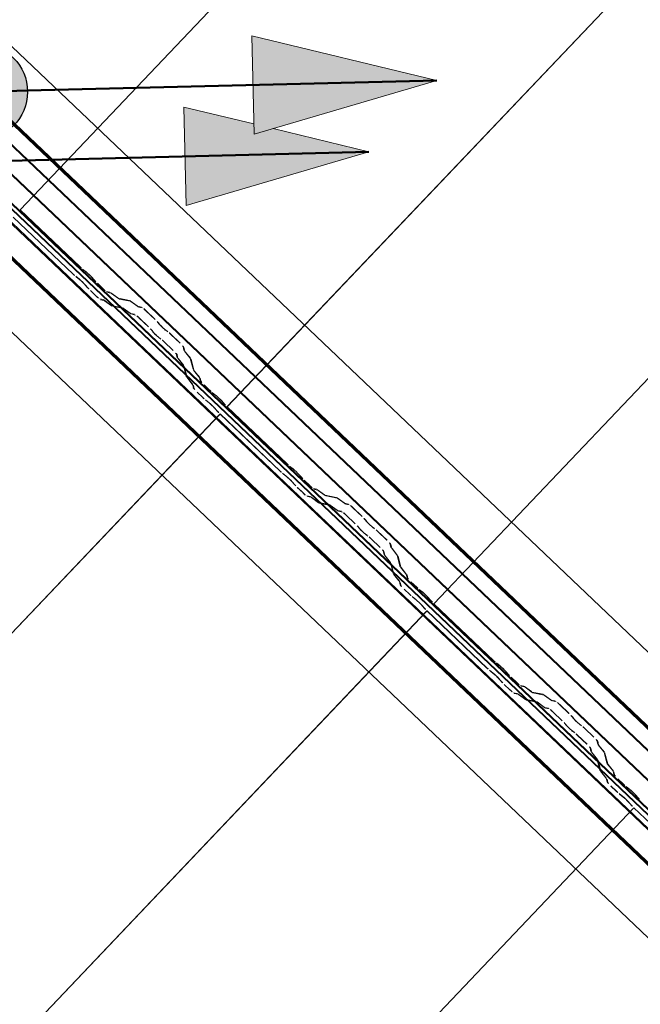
# Model space of a CAD drawing. Header units: metres. Extents: x 32343131.6 to 32343183.7, y 5699223.3 to 5699275.1.
# Tile 76 of 190: x 32343143.6 to 32343144.4, y 5699261.9 to 5699263.2. Entities that reach past the tile are written whole.
import ezdxf

# ---------------------------------------------------------------- set-up
doc = ezdxf.new("R2010")
doc.units = ezdxf.units.M
doc.layers.add('0-1', color=7, linetype='Continuous', lineweight=5)
doc.layers.add('A-DETL-GENF', color=7, linetype='Continuous', lineweight=18)
for name, color, linetype, lineweight, true_color in [('A-DETL-GENF-3', 5, 'Continuous', 18, 0x0000ff), ('A-DETL-GENF-4', 5, 'Continuous', 50, 0x0000ff), ('A-ROOF-1', 7, 'Continuous', 5, 0xcccccc), ('E-POWR-CNDT-1', 5, 'Continuous', 70, 0x0000ff), ('G-IMPT-1', 5, 'Continuous', 25, 0x0000ff), ('S-BEAM-1', 7, 'Continuous', 5, 0xcccccc)]:
    doc.layers.add(name, color=color, linetype=linetype, lineweight=lineweight, true_color=true_color)

# ---------------------------------------------------------------- blocks, each defined once
blk = doc.blocks.new('Ortgang Hochpunkt1 - Ortgang Hochpunkt-3544518-TGA_190_LP5_GR_DA-TGA-01_G_')
at = {"layer": 'A-ROOF-1'}
for p, q in [((89.4753, -25.0355), (54.6993, 8.0497)), ((89.4753, -25.0355), (54.6993, 8.0497)), ((63.2512, -0.2922), (57.5048, 5.1749)), ((63.2498, -0.292), (57.505, 5.1735)), ((63.2425, -0.2912), (57.5061, 5.1663)), ((63.2414, -0.2911), (57.5063, 5.1651)), ((63.2234, -0.2932), (57.5051, 5.147)), ((57.5053, 5.1486), (63.2249, -0.293))]:
    blk.add_line(p, q, dxfattribs=at)
blk = doc.blocks.new('Wasserleitblech1 - Wasserleitblech-3545928-TGA_190_LP5_GR_DA-TGA-01_G_')
at = {"layer": 'A-ROOF-1'}
for p, q in [((97.5593, -16.5384), (62.7833, 16.5468)), ((97.5593, -16.5384), (62.7833, 16.5468)), ((71.5402, 8.422), (65.7959, 13.887)), ((71.54, 8.4233), (65.7972, 13.8869)), ((71.5433, 8.4577), (65.8311, 13.8923)), ((65.8321, 13.8928), (71.5437, 8.4588))]:
    blk.add_line(p, q, dxfattribs=at)
blk = doc.blocks.new('ARC_190_LPX_FM_Stellplätze_rvt-1-TGA_190_LP5_GR_DA-TGA-01_G_')
at = {"layer": 'S-BEAM-1'}
for p, q in [((32343143.6246, 5699262.9789), (32343151.8869, 5699271.6634)), ((32343143.6246, 5699262.9789), (32343151.8869, 5699271.6634)), ((32343143.6247, 5699262.979), (32343151.887, 5699271.6635)), ((32343143.6247, 5699262.979), (32343151.887, 5699271.6635)), ((32343143.8963, 5699262.7204), (32343152.1586, 5699271.4049)), ((32343143.8963, 5699262.7204), (32343152.1586, 5699271.4049)), ((32343143.8964, 5699262.7205), (32343152.1587, 5699271.405)), ((32343143.8964, 5699262.7205), (32343152.1587, 5699271.405)), ((32343144.168, 5699262.4619), (32343152.4303, 5699271.1464)), ((32343144.168, 5699262.4619), (32343152.4303, 5699271.1464)), ((32343144.1681, 5699262.462), (32343152.4304, 5699271.1465)), ((32343144.1681, 5699262.462), (32343152.4304, 5699271.1465)), ((32343143.6944, 5699262.8944), (32343143.6156, 5699262.9694)), ((32343143.6157, 5699262.9695), (32343143.6945, 5699262.8945)), ((32343143.6247, 5699262.979), (32343143.6246, 5699262.9789)), ((32343143.6246, 5699262.9789), (32343143.6247, 5699262.979)), ((32343143.6246, 5699262.9789), (32343143.7035, 5699262.9039)), ((32343143.7036, 5699262.904), (32343143.6247, 5699262.979)), ((32343143.6977, 5699262.8917), (32343143.7025, 5699262.8879)), ((32343143.7032, 5699262.8871), (32343143.6984, 5699262.8909)), ((32343143.7115, 5699262.8974), (32343143.7067, 5699262.9012)), ((32343143.7074, 5699262.9004), (32343143.7122, 5699262.8966)), ((32343143.7183, 5699262.8907), (32343143.7224, 5699262.8862)), ((32343143.7133, 5699262.8767), (32343143.7093, 5699262.8813)), ((32343143.7101, 5699262.8806), (32343143.7142, 5699262.876)), ((32343143.7232, 5699262.8855), (32343143.7192, 5699262.8901)), ((32343143.7261, 5699262.8824), (32343143.7336, 5699262.8752)), ((32343143.7337, 5699262.8753), (32343143.7262, 5699262.8825)), ((32343143.7246, 5699262.8657), (32343143.717, 5699262.8729)), ((32343143.7171, 5699262.873), (32343143.7247, 5699262.8658)), ((32343143.7427, 5699262.8707), (32343143.7383, 5699262.8716)), ((32343143.7394, 5699262.8705), (32343143.7438, 5699262.8696)), ((32343143.7529, 5699262.8634), (32343143.7437, 5699262.8701)), ((32343143.7446, 5699262.8691), (32343143.7538, 5699262.8625)), ((32343143.7293, 5699262.8621), (32343143.7337, 5699262.8612)), ((32343143.7348, 5699262.8601), (32343143.7303, 5699262.861)), ((32343143.7347, 5699262.8606), (32343143.7439, 5699262.8539)), ((32343143.7448, 5699262.853), (32343143.7356, 5699262.8597)), ((32343143.7447, 5699262.8535), (32343143.7592, 5699262.8505)), ((32343143.7603, 5699262.8495), (32343143.7458, 5699262.8524)), ((32343143.7682, 5699262.86), (32343143.7537, 5699262.8629)), ((32343143.7548, 5699262.8619), (32343143.7693, 5699262.859)), ((32343143.7784, 5699262.8528), (32343143.7692, 5699262.8594)), ((32343143.7701, 5699262.8585), (32343143.7793, 5699262.8519)), ((32343143.7842, 5699262.8513), (32343143.7792, 5699262.8523)), ((32343143.7602, 5699262.8499), (32343143.7694, 5699262.8433)), ((32343143.7703, 5699262.8424), (32343143.7611, 5699262.849)), ((32343143.7702, 5699262.8428), (32343143.7751, 5699262.8418)), ((32343143.7762, 5699262.8408), (32343143.7713, 5699262.8418)), ((32343143.7803, 5699262.8513), (32343143.7852, 5699262.8503)), ((32343143.7898, 5699262.8465), (32343143.8022, 5699262.8348)), ((32343143.8022, 5699262.8349), (32343143.7899, 5699262.8466)), ((32343143.7931, 5699262.8253), (32343143.7808, 5699262.837)), ((32343143.7809, 5699262.8371), (32343143.7932, 5699262.8254)), ((32343143.8056, 5699262.8312), (32343143.8074, 5699262.829)), ((32343143.8083, 5699262.8282), (32343143.8065, 5699262.8304)), ((32343143.7984, 5699262.8195), (32343143.7966, 5699262.8217)), ((32343143.7975, 5699262.8209), (32343143.7993, 5699262.8187)), ((32343143.8178, 5699262.8197), (32343143.8155, 5699262.8214)), ((32343143.8164, 5699262.8205), (32343143.8186, 5699262.8188)), ((32343143.8224, 5699262.8155), (32343143.8347, 5699262.8038)), ((32343143.8348, 5699262.8039), (32343143.8225, 5699262.8156)), ((32343143.8065, 5699262.8119), (32343143.8088, 5699262.8102)), ((32343143.8096, 5699262.8093), (32343143.8073, 5699262.811)), ((32343143.8257, 5699262.7943), (32343143.8134, 5699262.806)), ((32343143.8135, 5699262.8061), (32343143.8258, 5699262.7944)), ((32343143.8309, 5699262.785), (32343143.8297, 5699262.7899)), ((32343143.8308, 5699262.7889), (32343143.832, 5699262.784)), ((32343143.8387, 5699262.7994), (32343143.8399, 5699262.7945)), ((32343143.841, 5699262.7935), (32343143.8398, 5699262.7984)), ((32343143.8406, 5699262.7935), (32343143.8477, 5699262.7847)), ((32343143.8487, 5699262.7839), (32343143.8415, 5699262.7927)), ((32343143.8387, 5699262.7752), (32343143.8316, 5699262.7841)), ((32343143.8325, 5699262.7832), (32343143.8396, 5699262.7744)), ((32343143.8428, 5699262.7601), (32343143.8392, 5699262.7744)), ((32343143.8482, 5699262.7839), (32343143.8518, 5699262.7696)), ((32343143.8529, 5699262.7686), (32343143.8493, 5699262.7829)), ((32343143.8403, 5699262.7734), (32343143.8439, 5699262.7591)), ((32343143.8525, 5699262.7686), (32343143.8596, 5699262.7598)), ((32343143.8605, 5699262.7589), (32343143.8534, 5699262.7678)), ((32343143.8506, 5699262.7503), (32343143.8435, 5699262.7591)), ((32343143.8444, 5699262.7583), (32343143.8515, 5699262.7495)), ((32343143.8522, 5699262.7451), (32343143.8511, 5699262.7495)), ((32343143.8522, 5699262.7485), (32343143.8533, 5699262.7441)), ((32343143.8601, 5699262.759), (32343143.8612, 5699262.7546)), ((32343143.8623, 5699262.7536), (32343143.8612, 5699262.758)), ((32343143.8662, 5699262.7491), (32343143.8737, 5699262.7419)), ((32343143.8738, 5699262.742), (32343143.8663, 5699262.7492)), ((32343143.8647, 5699262.7324), (32343143.8572, 5699262.7396)), ((32343143.8573, 5699262.7397), (32343143.8648, 5699262.7325)), ((32343143.8817, 5699262.7354), (32343143.877, 5699262.7392)), ((32343143.8777, 5699262.7384), (32343143.8824, 5699262.7346)), ((32343143.868, 5699262.7297), (32343143.8727, 5699262.7259)), ((32343143.8734, 5699262.7251), (32343143.8687, 5699262.7289)), ((32343143.8886, 5699262.7288), (32343143.8926, 5699262.7242)), ((32343143.8935, 5699262.7235), (32343143.8894, 5699262.7281)), ((32343135.625, 5699254.0264), (32343143.8873, 5699262.7109)), ((32343135.625, 5699254.0264), (32343143.8873, 5699262.7109)), ((32343135.6251, 5699254.0265), (32343143.8874, 5699262.711)), ((32343135.6251, 5699254.0265), (32343143.8874, 5699262.711)), ((32343143.8836, 5699262.7147), (32343143.8796, 5699262.7193)), ((32343143.8804, 5699262.7186), (32343143.8844, 5699262.714)), ((32343143.8873, 5699262.7109), (32343143.8874, 5699262.711)), ((32343143.8874, 5699262.711), (32343143.8873, 5699262.7109)), ((32343143.9661, 5699262.6359), (32343143.8873, 5699262.7109)), ((32343143.8874, 5699262.711), (32343143.9662, 5699262.636)), ((32343143.8964, 5699262.7205), (32343143.8963, 5699262.7204)), ((32343143.8963, 5699262.7204), (32343143.8964, 5699262.7205)), ((32343143.8963, 5699262.7204), (32343143.9752, 5699262.6454)), ((32343143.9752, 5699262.6455), (32343143.8964, 5699262.7205)), ((32343143.9694, 5699262.6332), (32343143.9742, 5699262.6294)), ((32343143.9749, 5699262.6286), (32343143.9701, 5699262.6324)), ((32343143.9832, 5699262.6389), (32343143.9784, 5699262.6427)), ((32343143.9791, 5699262.6419), (32343143.9839, 5699262.6381)), ((32343143.99, 5699262.6323), (32343143.9941, 5699262.6277)), ((32343143.985, 5699262.6182), (32343143.981, 5699262.6228)), ((32343143.9818, 5699262.6221), (32343143.9859, 5699262.6175)), ((32343143.9949, 5699262.627), (32343143.9909, 5699262.6316)), ((32343144.0054, 5699262.6168), (32343143.9978, 5699262.624)), ((32343143.9978, 5699262.6239), (32343144.0053, 5699262.6168)), ((32343143.9963, 5699262.6073), (32343143.9887, 5699262.6144)), ((32343143.9888, 5699262.6145), (32343143.9963, 5699262.6074)), ((32343144.0144, 5699262.6122), (32343144.01, 5699262.6131)), ((32343144.011, 5699262.612), (32343144.0155, 5699262.6111)), ((32343144.0246, 5699262.6049), (32343144.0154, 5699262.6116)), ((32343144.0163, 5699262.6107), (32343144.0255, 5699262.604)), ((32343144.001, 5699262.6036), (32343144.0054, 5699262.6027)), ((32343144.0065, 5699262.6017), (32343144.002, 5699262.6026)), ((32343144.0064, 5699262.6021), (32343144.0156, 5699262.5955)), ((32343144.0165, 5699262.5945), (32343144.0073, 5699262.6012)), ((32343144.0164, 5699262.595), (32343144.0309, 5699262.5921)), ((32343144.0319, 5699262.591), (32343144.0175, 5699262.5939)), ((32343144.0399, 5699262.6015), (32343144.0254, 5699262.6045)), ((32343144.0265, 5699262.6034), (32343144.041, 5699262.6005)), ((32343144.0501, 5699262.5943), (32343144.0409, 5699262.601)), ((32343144.0418, 5699262.6), (32343144.051, 5699262.5934)), ((32343144.0558, 5699262.5928), (32343144.0509, 5699262.5938)), ((32343144.0319, 5699262.5915), (32343144.0411, 5699262.5848)), ((32343144.042, 5699262.5839), (32343144.0327, 5699262.5905)), ((32343144.0419, 5699262.5843), (32343144.0468, 5699262.5833)), ((32343144.0479, 5699262.5823), (32343144.0429, 5699262.5833)), ((32343144.052, 5699262.5928), (32343144.0569, 5699262.5918)), ((32343144.0615, 5699262.588), (32343144.0738, 5699262.5763)), ((32343144.0739, 5699262.5764), (32343144.0616, 5699262.5881)), ((32343144.0648, 5699262.5668), (32343144.0525, 5699262.5785)), ((32343144.0526, 5699262.5786), (32343144.0649, 5699262.5669)), ((32343144.0773, 5699262.5727), (32343144.0791, 5699262.5705)), ((32343144.08, 5699262.5697), (32343144.0782, 5699262.5719)), ((32343144.07, 5699262.561), (32343144.0683, 5699262.5632)), ((32343144.0692, 5699262.5624), (32343144.071, 5699262.5602)), ((32343144.0895, 5699262.5612), (32343144.0872, 5699262.5629)), ((32343144.088, 5699262.562), (32343144.0903, 5699262.5603)), ((32343144.0941, 5699262.5571), (32343144.1064, 5699262.5453)), ((32343144.1065, 5699262.5454), (32343144.0942, 5699262.5571)), ((32343144.0782, 5699262.5534), (32343144.0805, 5699262.5517)), ((32343144.0813, 5699262.5508), (32343144.079, 5699262.5525)), ((32343144.0851, 5699262.5477), (32343144.0975, 5699262.5359)), ((32343144.0974, 5699262.5358), (32343144.0851, 5699262.5476)), ((32343144.1026, 5699262.5265), (32343144.1014, 5699262.5314)), ((32343144.1025, 5699262.5304), (32343144.1037, 5699262.5255)), ((32343144.1104, 5699262.5409), (32343144.1116, 5699262.536)), ((32343144.1127, 5699262.535), (32343144.1115, 5699262.5399)), ((32343144.1123, 5699262.5351), (32343144.1194, 5699262.5262)), ((32343144.1203, 5699262.5254), (32343144.1132, 5699262.5342)), ((32343144.1104, 5699262.5167), (32343144.1032, 5699262.5256)), ((32343144.1042, 5699262.5248), (32343144.1113, 5699262.5159)), ((32343144.1145, 5699262.5016), (32343144.1109, 5699262.5159)), ((32343144.1199, 5699262.5254), (32343144.1235, 5699262.5111)), ((32343144.1246, 5699262.5101), (32343144.121, 5699262.5244)), ((32343144.1119, 5699262.5149), (32343144.1156, 5699262.5006)), ((32343144.1242, 5699262.5101), (32343144.1313, 5699262.5013)), ((32343144.1322, 5699262.5005), (32343144.1251, 5699262.5093)), ((32343144.1222, 5699262.4918), (32343144.1151, 5699262.5007)), ((32343144.1161, 5699262.4998), (32343144.1232, 5699262.491)), ((32343144.1239, 5699262.4866), (32343144.1228, 5699262.491)), ((32343144.1238, 5699262.49), (32343144.125, 5699262.4856)), ((32343144.1318, 5699262.5005), (32343144.1329, 5699262.4961)), ((32343144.134, 5699262.4951), (32343144.1329, 5699262.4995)), ((32343144.1379, 5699262.4906), (32343144.1454, 5699262.4834)), ((32343144.1455, 5699262.4835), (32343144.138, 5699262.4907)), ((32343144.1364, 5699262.4739), (32343144.1289, 5699262.4811)), ((32343144.129, 5699262.4812), (32343144.1365, 5699262.474)), ((32343144.1534, 5699262.4769), (32343144.1487, 5699262.4807)), ((32343144.1494, 5699262.4799), (32343144.1541, 5699262.4761)), ((32343144.1397, 5699262.4712), (32343144.1444, 5699262.4674)), ((32343144.1451, 5699262.4666), (32343144.1404, 5699262.4704)), ((32343144.1603, 5699262.4703), (32343144.1643, 5699262.4657)), ((32343144.1651, 5699262.465), (32343144.1611, 5699262.4696)), ((32343135.8967, 5699253.7679), (32343144.159, 5699262.4524)), ((32343135.8967, 5699253.7679), (32343144.159, 5699262.4524)), ((32343135.8968, 5699253.768), (32343144.1591, 5699262.4525)), ((32343135.8968, 5699253.768), (32343144.1591, 5699262.4525)), ((32343144.1553, 5699262.4562), (32343144.1513, 5699262.4608)), ((32343144.1521, 5699262.4601), (32343144.1561, 5699262.4556)), ((32343144.159, 5699262.4524), (32343144.1591, 5699262.4525)), ((32343144.1591, 5699262.4525), (32343144.159, 5699262.4524)), ((32343144.2378, 5699262.3775), (32343144.159, 5699262.4524)), ((32343144.1591, 5699262.4525), (32343144.2379, 5699262.3775)), ((32343144.1681, 5699262.462), (32343144.168, 5699262.4619)), ((32343144.168, 5699262.4619), (32343144.1681, 5699262.462)), ((32343144.168, 5699262.4619), (32343144.2468, 5699262.3869)), ((32343144.2469, 5699262.387), (32343144.1681, 5699262.462)), ((32343144.2411, 5699262.3747), (32343144.2458, 5699262.3709)), ((32343144.2465, 5699262.3701), (32343144.2418, 5699262.3739)), ((32343144.2549, 5699262.3804), (32343144.2501, 5699262.3842)), ((32343144.2508, 5699262.3834), (32343144.2556, 5699262.3796)), ((32343144.2617, 5699262.3738), (32343144.2657, 5699262.3692)), ((32343144.2567, 5699262.3597), (32343144.2527, 5699262.3643)), ((32343144.2535, 5699262.3636), (32343144.2575, 5699262.3591)), ((32343144.2666, 5699262.3686), (32343144.2625, 5699262.3731)), ((32343144.2694, 5699262.3654), (32343144.277, 5699262.3583)), ((32343144.2771, 5699262.3584), (32343144.2695, 5699262.3655)), ((32343144.2679, 5699262.3488), (32343144.2604, 5699262.3559)), ((32343144.2605, 5699262.356), (32343144.268, 5699262.3489)), ((32343144.2861, 5699262.3537), (32343144.2817, 5699262.3546)), ((32343144.2827, 5699262.3536), (32343144.2872, 5699262.3527)), ((32343144.2963, 5699262.3465), (32343144.2871, 5699262.3531)), ((32343144.288, 5699262.3522), (32343144.2972, 5699262.3455)), ((32343144.2726, 5699262.3451), (32343144.2771, 5699262.3442)), ((32343144.2782, 5699262.3432), (32343144.2737, 5699262.3441)), ((32343144.2781, 5699262.3436), (32343144.2873, 5699262.337)), ((32343144.2882, 5699262.3361), (32343144.279, 5699262.3427)), ((32343144.2881, 5699262.3365), (32343144.3026, 5699262.3336)), ((32343144.3036, 5699262.3325), (32343144.2892, 5699262.3355)), ((32343144.3116, 5699262.3431), (32343144.2971, 5699262.346)), ((32343144.2982, 5699262.345), (32343144.3127, 5699262.342)), ((32343144.3218, 5699262.3358), (32343144.3126, 5699262.3425)), ((32343144.3134, 5699262.3416), (32343144.3227, 5699262.3349)), ((32343144.3275, 5699262.3343), (32343144.3226, 5699262.3354)), ((32343144.3036, 5699262.333), (32343144.3128, 5699262.3263)), ((32343144.3136, 5699262.3254), (32343144.3044, 5699262.3321)), ((32343144.3136, 5699262.3259), (32343144.3185, 5699262.3249)), ((32343144.3196, 5699262.3238), (32343144.3146, 5699262.3248)), ((32343144.3237, 5699262.3343), (32343144.3286, 5699262.3333)), ((32343144.3332, 5699262.3295), (32343144.3455, 5699262.3178)), ((32343144.3456, 5699262.3179), (32343144.3333, 5699262.3296)), ((32343144.3365, 5699262.3083), (32343144.3242, 5699262.3201)), ((32343144.3243, 5699262.3202), (32343144.3366, 5699262.3084)), ((32343144.349, 5699262.3142), (32343144.3508, 5699262.312)), ((32343144.3517, 5699262.3112), (32343144.3499, 5699262.3134)), ((32343144.3417, 5699262.3026), (32343144.3399, 5699262.3048)), ((32343144.3409, 5699262.304), (32343144.3427, 5699262.3018)), ((32343144.3612, 5699262.3027), (32343144.3589, 5699262.3044)), ((32343144.3597, 5699262.3035), (32343144.362, 5699262.3018)), ((32343144.3782, 5699262.2869), (32343144.3658, 5699262.2987)), ((32343144.3658, 5699262.2986), (32343144.3781, 5699262.2868)), ((32343144.3499, 5699262.2949), (32343144.3521, 5699262.2932)), ((32343144.353, 5699262.2923), (32343144.3507, 5699262.294)), ((32343144.3691, 5699262.2774), (32343144.3567, 5699262.2891)), ((32343144.3568, 5699262.2892), (32343144.3692, 5699262.2775)), ((32343144.3743, 5699262.2681), (32343144.3731, 5699262.2729)), ((32343144.3741, 5699262.2719), (32343144.3754, 5699262.2671)), ((32343144.3821, 5699262.2824), (32343144.3833, 5699262.2775)), ((32343144.3844, 5699262.2765), (32343144.3832, 5699262.2814)), ((32343144.384, 5699262.2766), (32343144.3911, 5699262.2677)), ((32343144.392, 5699262.2669), (32343144.3849, 5699262.2758)), ((32343144.382, 5699262.2582), (32343144.3749, 5699262.2671)), ((32343144.3759, 5699262.2663), (32343144.383, 5699262.2574)), ((32343144.3862, 5699262.2432), (32343144.3825, 5699262.2575)), ((32343144.3916, 5699262.2669), (32343144.3952, 5699262.2526)), ((32343144.3963, 5699262.2516), (32343144.3927, 5699262.2659)), ((32343144.3836, 5699262.2564), (32343144.3873, 5699262.2421)), ((32343144.3958, 5699262.2517), (32343144.403, 5699262.2428)), ((32343144.4039, 5699262.242), (32343144.3968, 5699262.2509)), ((32343144.3939, 5699262.2333), (32343144.3868, 5699262.2422)), ((32343144.3878, 5699262.2414), (32343144.3949, 5699262.2325)), ((32343144.3956, 5699262.2281), (32343144.3944, 5699262.2325)), ((32343144.3955, 5699262.2315), (32343144.3967, 5699262.2271)), ((32343144.4035, 5699262.242), (32343144.4046, 5699262.2376)), ((32343144.4057, 5699262.2366), (32343144.4046, 5699262.241)), ((32343144.4096, 5699262.2321), (32343144.4171, 5699262.225)), ((32343144.4172, 5699262.225), (32343144.4097, 5699262.2322)), ((32343144.4006, 5699262.2227), (32343144.4082, 5699262.2156)), ((32343144.4081, 5699262.2155), (32343144.4006, 5699262.2226)), ((32343144.4251, 5699262.2184), (32343144.4204, 5699262.2222)), ((32343144.4211, 5699262.2214), (32343144.4258, 5699262.2176)), ((32343144.4113, 5699262.2128), (32343144.4161, 5699262.209)), ((32343144.4168, 5699262.2082), (32343144.412, 5699262.212)), ((32343144.432, 5699262.2118), (32343144.436, 5699262.2072)), ((32343144.4368, 5699262.2066), (32343144.4328, 5699262.2111)), ((32343136.1684, 5699253.5094), (32343144.4307, 5699262.194)), ((32343136.1684, 5699253.5094), (32343144.4307, 5699262.194)), ((32343136.1685, 5699253.5095), (32343144.4308, 5699262.1941)), ((32343136.1685, 5699253.5095), (32343144.4308, 5699262.1941)), ((32343144.427, 5699262.1978), (32343144.4229, 5699262.2023)), ((32343144.4238, 5699262.2017), (32343144.4278, 5699262.1971)), ((32343144.4307, 5699262.194), (32343144.4308, 5699262.1941)), ((32343144.4308, 5699262.1941), (32343144.4307, 5699262.194)), ((32343144.5095, 5699262.119), (32343144.4307, 5699262.194)), ((32343144.4308, 5699262.1941), (32343144.5096, 5699262.1191))]:
    blk.add_line(p, q, dxfattribs=at)
for centre, major_axis, ratio, start_param, end_param in [((32343143.7039, 5699262.9044), (-0.00543, 0.00517), 0.087156, 1.570796, 2.355306), ((32343143.7039, 5699262.9044), (-0.00435, 0.00414), 0.087156, 1.570796, 2.355302), ((32343143.6949, 5699262.8949), (-0.00543, 0.00517), 0.087156, 1.570796, 2.355303), ((32343143.6949, 5699262.8949), (-0.00435, 0.00414), 0.087155, 1.570796, 2.355298), ((32343143.715, 5699262.8934), (-0.00543, 0.00517), 0.087156, 3.927883, 5.496894), ((32343143.715, 5699262.8934), (-0.00435, 0.00414), 0.087156, 3.927882, 5.496896), ((32343143.706, 5699262.8839), (-0.00543, 0.00517), 0.087156, 3.927882, 5.496895), ((32343143.706, 5699262.8839), (-0.00435, 0.00414), 0.087156, 3.927882, 5.496894), ((32343143.7265, 5699262.8829), (-0.00543, 0.00517), 0.087156, 0.78629, 1.570796), ((32343143.7265, 5699262.8829), (-0.00435, 0.00414), 0.087156, 0.786288, 1.570796), ((32343143.7175, 5699262.8734), (-0.00543, 0.00517), 0.087156, 0.786293, 1.570797), ((32343143.7175, 5699262.8734), (-0.00435, 0.00414), 0.087156, 0.78629, 1.570796), ((32343143.725, 5699262.8662), (-0.00543, 0.00517), 0.087155, 1.570796, 3.003604), ((32343143.725, 5699262.8662), (-0.00435, 0.00414), 0.087155, 1.570796, 3.0036), ((32343143.734, 5699262.8757), (-0.00543, 0.00517), 0.087156, 1.570797, 3.003602), ((32343143.734, 5699262.8757), (-0.00435, 0.00414), 0.087155, 1.570797, 3.003604), ((32343143.7481, 5699262.8655), (-0.00543, 0.00517), 0.087156, 5.711273, 6.145194), ((32343143.7481, 5699262.8655), (-0.00435, 0.00414), 0.087156, 5.711276, 6.145196), ((32343143.739, 5699262.856), (-0.00543, 0.00517), 0.087156, 5.711273, 6.145196), ((32343143.739, 5699262.856), (-0.00435, 0.00414), 0.087156, 5.711273, 6.1452), ((32343143.7405, 5699262.8576), (-0.00435, 0.00414), 0.087156, 2.56968, 3.003598), ((32343143.7405, 5699262.8576), (-0.00543, 0.00517), 0.087156, 2.569685, 3.003604), ((32343143.7495, 5699262.8671), (-0.00435, 0.00414), 0.087156, 2.569683, 3.003604), ((32343143.7495, 5699262.8671), (-0.00543, 0.00517), 0.087156, 2.56968, 3.003607), ((32343143.7735, 5699262.8548), (-0.00543, 0.00517), 0.087156, 5.711273, 6.145195), ((32343143.7735, 5699262.8548), (-0.00435, 0.00414), 0.087156, 5.711277, 6.145196), ((32343143.775, 5699262.8565), (-0.00435, 0.00414), 0.087156, 2.569684, 3.003604), ((32343143.775, 5699262.8565), (-0.00543, 0.00517), 0.087156, 2.569681, 3.003603), ((32343143.7645, 5699262.8453), (-0.00543, 0.00517), 0.087156, 5.711274, 6.145196), ((32343143.7645, 5699262.8453), (-0.00435, 0.00414), 0.087156, 5.711273, 6.145197), ((32343143.7659, 5699262.847), (-0.00435, 0.00414), 0.087156, 2.56968, 3.003599), ((32343143.7659, 5699262.847), (-0.00543, 0.00517), 0.087156, 2.56968, 3.003604), ((32343143.7805, 5699262.8366), (-0.00543, 0.00517), 0.087156, 4.712389, 6.145196), ((32343143.7805, 5699262.8366), (-0.00435, 0.00414), 0.087156, 4.712389, 6.145196), ((32343143.7895, 5699262.8461), (-0.00543, 0.00517), 0.087156, 4.712389, 6.145196), ((32343143.7895, 5699262.8461), (-0.00435, 0.00414), 0.087156, 4.712389, 6.145196), ((32343143.8018, 5699262.8344), (-0.00435, 0.00414), 0.087156, 3.741007, 4.712389), ((32343143.8018, 5699262.8344), (-0.00543, 0.00517), 0.087156, 3.74101, 4.712389), ((32343143.8121, 5699262.825), (-0.00543, 0.00517), 0.087155, 0.599418, 2.542177), ((32343143.8121, 5699262.825), (-0.00435, 0.00414), 0.087155, 0.599417, 2.542176), ((32343143.7928, 5699262.8249), (-0.00435, 0.00414), 0.087156, 3.74101, 4.712389), ((32343143.7928, 5699262.8249), (-0.00543, 0.00517), 0.087156, 3.741008, 4.712389), ((32343143.8031, 5699262.8155), (-0.00543, 0.00517), 0.087156, 0.599418, 2.542176), ((32343143.8031, 5699262.8155), (-0.00435, 0.00414), 0.087156, 0.599417, 2.542181), ((32343143.822, 5699262.8152), (-0.00543, 0.00517), 0.087156, 4.712389, 5.683772), ((32343143.822, 5699262.8152), (-0.00435, 0.00414), 0.087156, 4.712389, 5.683768), ((32343143.813, 5699262.8057), (-0.00543, 0.00517), 0.087156, 4.712389, 5.683768), ((32343143.813, 5699262.8057), (-0.00435, 0.00414), 0.087155, 4.712389, 5.683769), ((32343143.8343, 5699262.8034), (-0.00435, 0.00414), 0.087156, 3.279585, 4.712389), ((32343143.8343, 5699262.8034), (-0.00543, 0.00517), 0.087156, 3.279581, 4.712389), ((32343143.8253, 5699262.7939), (-0.00435, 0.00414), 0.087156, 3.279581, 4.712389), ((32343143.8253, 5699262.7939), (-0.00543, 0.00517), 0.087156, 3.279587, 4.712389), ((32343143.8454, 5699262.7894), (-0.00543, 0.00517), 0.087156, 0.137989, 0.571916), ((32343143.8454, 5699262.7894), (-0.00435, 0.00414), 0.087156, 0.137993, 0.571912), ((32343143.8364, 5699262.78), (-0.00543, 0.00517), 0.087156, 0.137992, 0.571912), ((32343143.8364, 5699262.78), (-0.00435, 0.00414), 0.087156, 0.137989, 0.571916), ((32343143.8348, 5699262.7785), (-0.00435, 0.00414), 0.087156, 3.279581, 3.713503), ((32343143.8438, 5699262.7879), (-0.00435, 0.00414), 0.087156, 3.279578, 3.713505), ((32343143.8438, 5699262.7879), (-0.00543, 0.00517), 0.087156, 3.279581, 3.713501), ((32343143.8348, 5699262.7785), (-0.00543, 0.00517), 0.087155, 3.279582, 3.713505), ((32343143.8573, 5699262.7645), (-0.00543, 0.00517), 0.087156, 0.137989, 0.571913), ((32343143.8573, 5699262.7645), (-0.00435, 0.00414), 0.087155, 0.137994, 0.571912), ((32343143.8483, 5699262.7551), (-0.00543, 0.00517), 0.087156, 0.137993, 0.571912), ((32343143.8483, 5699262.7551), (-0.00435, 0.00414), 0.087156, 0.137989, 0.571913), ((32343143.8467, 5699262.7535), (-0.00435, 0.00414), 0.087156, 3.279581, 3.713504), ((32343143.8467, 5699262.7535), (-0.00543, 0.00517), 0.087156, 3.279582, 3.713505), ((32343143.8557, 5699262.763), (-0.00435, 0.00414), 0.087156, 3.279579, 3.713505), ((32343143.8557, 5699262.763), (-0.00543, 0.00517), 0.087156, 3.279582, 3.713506), ((32343143.8667, 5699262.7495), (-0.00543, 0.00517), 0.087156, 0.137989, 1.570796), ((32343143.8667, 5699262.7495), (-0.00435, 0.00414), 0.087156, 0.137991, 1.570796), ((32343143.8576, 5699262.7401), (-0.00543, 0.00517), 0.087156, 0.13799, 1.570796), ((32343143.8576, 5699262.7401), (-0.00435, 0.00414), 0.087156, 0.137988, 1.570796), ((32343143.8742, 5699262.7424), (-0.00543, 0.00517), 0.087156, 1.570796, 2.355307), ((32343143.8742, 5699262.7424), (-0.00435, 0.00414), 0.087156, 1.570797, 2.355303), ((32343143.8853, 5699262.7314), (-0.00543, 0.00517), 0.087156, 3.927882, 5.496895), ((32343143.8651, 5699262.7329), (-0.00543, 0.00517), 0.087156, 1.570796, 2.355303), ((32343143.8651, 5699262.7329), (-0.00435, 0.00414), 0.087156, 1.570796, 2.355298), ((32343143.8762, 5699262.7219), (-0.00543, 0.00517), 0.087156, 3.927881, 5.496895), ((32343143.8762, 5699262.7219), (-0.00435, 0.00414), 0.087156, 3.927883, 5.496898), ((32343143.8853, 5699262.7314), (-0.00435, 0.00414), 0.087156, 3.927882, 5.496895), ((32343143.8968, 5699262.7209), (-0.00543, 0.00517), 0.087156, 0.786289, 1.570796), ((32343143.8968, 5699262.7209), (-0.00435, 0.00414), 0.087156, 0.786289, 1.570796), ((32343143.8878, 5699262.7114), (-0.00543, 0.00517), 0.087156, 0.786288, 1.570796), ((32343143.8878, 5699262.7114), (-0.00435, 0.00414), 0.087156, 0.78629, 1.570796), ((32343143.9756, 5699262.6459), (-0.00435, 0.00414), 0.087156, 1.570796, 2.355302), ((32343143.9756, 5699262.6459), (-0.00543, 0.00517), 0.087156, 1.570796, 2.355306), ((32343143.9666, 5699262.6364), (-0.00543, 0.00517), 0.087156, 1.570796, 2.355303), ((32343143.9666, 5699262.6364), (-0.00435, 0.00414), 0.087156, 1.570797, 2.3553), ((32343143.9867, 5699262.6349), (-0.00543, 0.00517), 0.087156, 3.927883, 5.496893), ((32343143.9867, 5699262.6349), (-0.00435, 0.00414), 0.087155, 3.927882, 5.496896), ((32343143.9777, 5699262.6254), (-0.00543, 0.00517), 0.087156, 3.927882, 5.496895), ((32343143.9777, 5699262.6254), (-0.00435, 0.00414), 0.087156, 3.927882, 5.496894), ((32343143.9982, 5699262.6244), (-0.00543, 0.00517), 0.087156, 0.78629, 1.570796), ((32343143.9982, 5699262.6244), (-0.00435, 0.00414), 0.087156, 0.786289, 1.570796), ((32343143.9892, 5699262.6149), (-0.00543, 0.00517), 0.087156, 0.786292, 1.570797), ((32343143.9892, 5699262.6149), (-0.00435, 0.00414), 0.087155, 0.78629, 1.570797), ((32343143.9967, 5699262.6077), (-0.00435, 0.00414), 0.087156, 1.570796, 3.003603), ((32343143.9967, 5699262.6077), (-0.00543, 0.00517), 0.087155, 1.570796, 3.003604), ((32343144.0057, 5699262.6172), (-0.00543, 0.00517), 0.087156, 1.570796, 3.003603), ((32343144.0057, 5699262.6172), (-0.00435, 0.00414), 0.087155, 1.570796, 3.003604), ((32343144.0197, 5699262.607), (-0.00543, 0.00517), 0.087156, 5.711273, 6.145196), ((32343144.0197, 5699262.607), (-0.00435, 0.00414), 0.087156, 5.711277, 6.145196), ((32343144.0107, 5699262.5975), (-0.00543, 0.00517), 0.087156, 5.711273, 6.145196), ((32343144.0107, 5699262.5975), (-0.00435, 0.00414), 0.087156, 5.711273, 6.145198), ((32343144.0122, 5699262.5991), (-0.00435, 0.00414), 0.087156, 2.56968, 3.0036), ((32343144.0122, 5699262.5991), (-0.00543, 0.00517), 0.087156, 2.569685, 3.003603), ((32343144.0212, 5699262.6086), (-0.00435, 0.00414), 0.087156, 2.569683, 3.003604), ((32343144.0212, 5699262.6086), (-0.00543, 0.00517), 0.087156, 2.569681, 3.003603), ((32343144.0452, 5699262.5963), (-0.00543, 0.00517), 0.087156, 5.711273, 6.145196), ((32343144.0452, 5699262.5963), (-0.00435, 0.00414), 0.087156, 5.711277, 6.145196), ((32343144.0466, 5699262.598), (-0.00435, 0.00414), 0.087156, 2.569684, 3.003604), ((32343144.0466, 5699262.598), (-0.00543, 0.00517), 0.087156, 2.56968, 3.003603), ((32343144.0362, 5699262.5869), (-0.00543, 0.00517), 0.087156, 5.711274, 6.145196), ((32343144.0362, 5699262.5869), (-0.00435, 0.00414), 0.087156, 5.711273, 6.1452), ((32343144.0376, 5699262.5885), (-0.00435, 0.00414), 0.087156, 2.569681, 3.003601), ((32343144.0376, 5699262.5885), (-0.00543, 0.00517), 0.087156, 2.569685, 3.003603), ((32343144.0521, 5699262.5782), (-0.00543, 0.00517), 0.087156, 4.712389, 6.145196), ((32343144.0521, 5699262.5782), (-0.00435, 0.00414), 0.087156, 4.712389, 6.145195), ((32343144.0612, 5699262.5876), (-0.00543, 0.00517), 0.087156, 4.712389, 6.145196), ((32343144.0612, 5699262.5876), (-0.00435, 0.00414), 0.087156, 4.712389, 6.145196), ((32343144.0735, 5699262.5759), (-0.00435, 0.00414), 0.087156, 3.741008, 4.712389), ((32343144.0735, 5699262.5759), (-0.00543, 0.00517), 0.087156, 3.74101, 4.712389), ((32343144.0838, 5699262.5665), (-0.00543, 0.00517), 0.087155, 0.599417, 2.542173), ((32343144.0838, 5699262.5665), (-0.00435, 0.00414), 0.087155, 0.599417, 2.542175), ((32343144.0645, 5699262.5664), (-0.00435, 0.00414), 0.087156, 3.74101, 4.712389), ((32343144.0645, 5699262.5664), (-0.00543, 0.00517), 0.087156, 3.741008, 4.712389), ((32343144.0748, 5699262.557), (-0.00543, 0.00517), 0.087156, 0.599418, 2.542176), ((32343144.0748, 5699262.557), (-0.00435, 0.00414), 0.087155, 0.599418, 2.542177), ((32343144.0937, 5699262.5567), (-0.00543, 0.00517), 0.087156, 4.712389, 5.683769), ((32343144.0937, 5699262.5567), (-0.00435, 0.00414), 0.087156, 4.712389, 5.683768), ((32343144.0847, 5699262.5472), (-0.00543, 0.00517), 0.087156, 4.712389, 5.683768), ((32343144.0847, 5699262.5472), (-0.00435, 0.00414), 0.087156, 4.712389, 5.683772), ((32343144.106, 5699262.5449), (-0.00435, 0.00414), 0.087156, 3.279584, 4.712389), ((32343144.106, 5699262.5449), (-0.00543, 0.00517), 0.087156, 3.279581, 4.712389), ((32343144.097, 5699262.5355), (-0.00435, 0.00414), 0.087155, 3.279582, 4.712389), ((32343144.097, 5699262.5355), (-0.00543, 0.00517), 0.087156, 3.279584, 4.712389), ((32343144.1171, 5699262.531), (-0.00543, 0.00517), 0.087156, 0.137989, 0.571908), ((32343144.1171, 5699262.531), (-0.00435, 0.00414), 0.087156, 0.137991, 0.571912), ((32343144.1081, 5699262.5215), (-0.00543, 0.00517), 0.087156, 0.137993, 0.571912), ((32343144.1081, 5699262.5215), (-0.00435, 0.00414), 0.087155, 0.137989, 0.571914), ((32343144.1065, 5699262.52), (-0.00435, 0.00414), 0.087156, 3.279581, 3.713502), ((32343144.1155, 5699262.5295), (-0.00435, 0.00414), 0.087156, 3.279579, 3.713505), ((32343144.1155, 5699262.5295), (-0.00543, 0.00517), 0.087156, 3.279581, 3.713502), ((32343144.1065, 5699262.52), (-0.00543, 0.00517), 0.087155, 3.279583, 3.713505), ((32343144.129, 5699262.5061), (-0.00543, 0.00517), 0.087156, 0.137989, 0.57191), ((32343144.129, 5699262.5061), (-0.00435, 0.00414), 0.087155, 0.137992, 0.571912), ((32343144.12, 5699262.4966), (-0.00543, 0.00517), 0.087156, 0.137988, 0.571912), ((32343144.12, 5699262.4966), (-0.00435, 0.00414), 0.087156, 0.137989, 0.571913), ((32343144.1184, 5699262.4951), (-0.00435, 0.00414), 0.087156, 3.279581, 3.713503), ((32343144.1184, 5699262.4951), (-0.00543, 0.00517), 0.087156, 3.279581, 3.713505), ((32343144.1274, 5699262.5046), (-0.00435, 0.00414), 0.087156, 3.27958, 3.713505), ((32343144.1274, 5699262.5046), (-0.00543, 0.00517), 0.087156, 3.279581, 3.713505), ((32343144.1383, 5699262.4911), (-0.00543, 0.00517), 0.087156, 0.137989, 1.570796), ((32343144.1383, 5699262.4911), (-0.00435, 0.00414), 0.087156, 0.13799, 1.570796), ((32343144.1293, 5699262.4816), (-0.00543, 0.00517), 0.087156, 0.137993, 1.570796), ((32343144.1293, 5699262.4816), (-0.00435, 0.00414), 0.087156, 0.137989, 1.570796), ((32343144.1459, 5699262.4839), (-0.00543, 0.00517), 0.087155, 1.570797, 2.355303), ((32343144.1459, 5699262.4839), (-0.00435, 0.00414), 0.087155, 1.570797, 2.355303), ((32343144.157, 5699262.4729), (-0.00543, 0.00517), 0.087156, 3.927882, 5.496895), ((32343144.1368, 5699262.4744), (-0.00543, 0.00517), 0.087156, 1.570797, 2.355303), ((32343144.1368, 5699262.4744), (-0.00435, 0.00414), 0.087156, 1.570796, 2.355302), ((32343144.1479, 5699262.4634), (-0.00543, 0.00517), 0.087156, 3.92788, 5.496895), ((32343144.1479, 5699262.4634), (-0.00435, 0.00414), 0.087155, 3.927883, 5.496898), ((32343144.157, 5699262.4729), (-0.00435, 0.00414), 0.087156, 3.92788, 5.496895), ((32343144.1685, 5699262.4624), (-0.00543, 0.00517), 0.087156, 0.78629, 1.570796), ((32343144.1685, 5699262.4624), (-0.00435, 0.00414), 0.087156, 0.786288, 1.570796), ((32343144.1594, 5699262.4529), (-0.00543, 0.00517), 0.087156, 0.786287, 1.570796), ((32343144.1594, 5699262.4529), (-0.00435, 0.00414), 0.087156, 0.78629, 1.570796), ((32343144.2473, 5699262.3874), (-0.00543, 0.00517), 0.087156, 1.570797, 2.355305), ((32343144.2473, 5699262.3874), (-0.00435, 0.00414), 0.087156, 1.570796, 2.355303), ((32343144.2383, 5699262.3779), (-0.00543, 0.00517), 0.087156, 1.570796, 2.355303), ((32343144.2383, 5699262.3779), (-0.00435, 0.00414), 0.087156, 1.570796, 2.355305), ((32343144.2584, 5699262.3764), (-0.00543, 0.00517), 0.087156, 3.927882, 5.496895), ((32343144.2584, 5699262.3764), (-0.00435, 0.00414), 0.087156, 3.927885, 5.496895), ((32343144.2494, 5699262.3669), (-0.00543, 0.00517), 0.087156, 3.927884, 5.496895), ((32343144.2494, 5699262.3669), (-0.00435, 0.00414), 0.087156, 3.927883, 5.496895), ((32343144.2699, 5699262.3659), (-0.00543, 0.00517), 0.087155, 0.78629, 1.570796), ((32343144.2699, 5699262.3659), (-0.00435, 0.00414), 0.087156, 0.786289, 1.570796), ((32343144.2609, 5699262.3564), (-0.00543, 0.00517), 0.087156, 0.786289, 1.570796), ((32343144.2609, 5699262.3564), (-0.00435, 0.00414), 0.087156, 0.78629, 1.570797), ((32343144.2684, 5699262.3493), (-0.00543, 0.00517), 0.087156, 1.570796, 3.003604), ((32343144.2684, 5699262.3493), (-0.00435, 0.00414), 0.087156, 1.570796, 3.003608), ((32343144.2774, 5699262.3587), (-0.00543, 0.00517), 0.087156, 1.570797, 3.003604), ((32343144.2774, 5699262.3587), (-0.00435, 0.00414), 0.087155, 1.570796, 3.003604), ((32343144.2914, 5699262.3485), (-0.00543, 0.00517), 0.087155, 5.711273, 6.145199), ((32343144.2914, 5699262.3485), (-0.00435, 0.00414), 0.087156, 5.711277, 6.145196), ((32343144.2824, 5699262.339), (-0.00543, 0.00517), 0.087156, 5.711274, 6.145196), ((32343144.2824, 5699262.339), (-0.00435, 0.00414), 0.087156, 5.711273, 6.145197), ((32343144.2838, 5699262.3407), (-0.00435, 0.00414), 0.087156, 2.569681, 3.003606), ((32343144.2838, 5699262.3407), (-0.00543, 0.00517), 0.087156, 2.569682, 3.003603), ((32343144.2929, 5699262.3501), (-0.00435, 0.00414), 0.087156, 2.569684, 3.003604), ((32343144.2929, 5699262.3501), (-0.00543, 0.00517), 0.087156, 2.569681, 3.003603), ((32343144.3169, 5699262.3379), (-0.00543, 0.00517), 0.087155, 5.711274, 6.145198), ((32343144.3169, 5699262.3379), (-0.00435, 0.00414), 0.087156, 5.711276, 6.145196), ((32343144.3183, 5699262.3395), (-0.00435, 0.00414), 0.087156, 2.569683, 3.003604), ((32343144.3183, 5699262.3395), (-0.00543, 0.00517), 0.087156, 2.569681, 3.003603), ((32343144.3079, 5699262.3284), (-0.00543, 0.00517), 0.087156, 5.711274, 6.145196), ((32343144.3079, 5699262.3284), (-0.00435, 0.00414), 0.087156, 5.711273, 6.145199), ((32343144.3093, 5699262.33), (-0.00435, 0.00414), 0.087156, 2.56968, 3.003607), ((32343144.3093, 5699262.33), (-0.00543, 0.00517), 0.087156, 2.569683, 3.003603), ((32343144.3238, 5699262.3197), (-0.00543, 0.00517), 0.087156, 4.712389, 6.145196), ((32343144.3238, 5699262.3197), (-0.00435, 0.00414), 0.087156, 4.712389, 6.145195), ((32343144.3328, 5699262.3292), (-0.00543, 0.00517), 0.087156, 4.712389, 6.145196), ((32343144.3328, 5699262.3292), (-0.00435, 0.00414), 0.087156, 4.712389, 6.145196), ((32343144.3452, 5699262.3174), (-0.00435, 0.00414), 0.087156, 3.741007, 4.712389), ((32343144.3452, 5699262.3174), (-0.00543, 0.00517), 0.087156, 3.741009, 4.712389), ((32343144.3555, 5699262.308), (-0.00543, 0.00517), 0.087156, 0.599417, 2.542174), ((32343144.3555, 5699262.308), (-0.00435, 0.00414), 0.087156, 0.599417, 2.542176), ((32343144.3362, 5699262.308), (-0.00435, 0.00414), 0.087156, 3.741009, 4.712389), ((32343144.3362, 5699262.308), (-0.00543, 0.00517), 0.087156, 3.741009, 4.712389), ((32343144.3465, 5699262.2986), (-0.00543, 0.00517), 0.087156, 0.599418, 2.542175), ((32343144.3465, 5699262.2986), (-0.00435, 0.00414), 0.087156, 0.599417, 2.542174), ((32343144.3654, 5699262.2982), (-0.00543, 0.00517), 0.087156, 4.712389, 5.68377), ((32343144.3654, 5699262.2982), (-0.00435, 0.00414), 0.087156, 4.712389, 5.683768), ((32343144.3564, 5699262.2887), (-0.00543, 0.00517), 0.087156, 4.712389, 5.683768), ((32343144.3564, 5699262.2887), (-0.00435, 0.00414), 0.087156, 4.712389, 5.683771), ((32343144.3777, 5699262.2865), (-0.00435, 0.00414), 0.087156, 3.279583, 4.712389), ((32343144.3777, 5699262.2865), (-0.00543, 0.00517), 0.087156, 3.279581, 4.712389), ((32343144.3687, 5699262.277), (-0.00435, 0.00414), 0.087156, 3.279582, 4.712389), ((32343144.3687, 5699262.277), (-0.00543, 0.00517), 0.087155, 3.279585, 4.71239), ((32343144.3888, 5699262.2725), (-0.00543, 0.00517), 0.087155, 0.137989, 0.571912), ((32343144.3888, 5699262.2725), (-0.00435, 0.00414), 0.087156, 0.137992, 0.571912), ((32343144.3797, 5699262.263), (-0.00543, 0.00517), 0.087155, 0.137991, 0.571912), ((32343144.3797, 5699262.263), (-0.00435, 0.00414), 0.087156, 0.137989, 0.571913), ((32343144.3782, 5699262.2615), (-0.00435, 0.00414), 0.087155, 3.279582, 3.713503), ((32343144.3872, 5699262.271), (-0.00435, 0.00414), 0.087156, 3.279576, 3.713505), ((32343144.3872, 5699262.271), (-0.00543, 0.00517), 0.087156, 3.279581, 3.713503), ((32343144.3782, 5699262.2615), (-0.00543, 0.00517), 0.087155, 3.279584, 3.713505), ((32343144.4007, 5699262.2476), (-0.00543, 0.00517), 0.087156, 0.137989, 0.571912), ((32343144.4007, 5699262.2476), (-0.00435, 0.00414), 0.087156, 0.13799, 0.571912), ((32343144.3916, 5699262.2381), (-0.00543, 0.00517), 0.087156, 0.137989, 0.571912), ((32343144.3916, 5699262.2381), (-0.00435, 0.00414), 0.087156, 0.137989, 0.571913), ((32343144.3901, 5699262.2366), (-0.00435, 0.00414), 0.087156, 3.279581, 3.713503), ((32343144.3901, 5699262.2366), (-0.00543, 0.00517), 0.087156, 3.279584, 3.713505), ((32343144.3991, 5699262.2461), (-0.00435, 0.00414), 0.087155, 3.279579, 3.713505), ((32343144.3991, 5699262.2461), (-0.00543, 0.00517), 0.087156, 3.279581, 3.713505), ((32343144.41, 5699262.2326), (-0.00543, 0.00517), 0.087156, 0.137989, 1.570796), ((32343144.41, 5699262.2326), (-0.00435, 0.00414), 0.087156, 0.137987, 1.570796), ((32343144.401, 5699262.2231), (-0.00543, 0.00517), 0.087156, 0.13799, 1.570796), ((32343144.401, 5699262.2231), (-0.00435, 0.00414), 0.087156, 0.137989, 1.570796), ((32343144.4175, 5699262.2254), (-0.00543, 0.00517), 0.087155, 1.570797, 2.355301), ((32343144.4175, 5699262.2254), (-0.00435, 0.00414), 0.087155, 1.570797, 2.355303), ((32343144.4286, 5699262.2145), (-0.00543, 0.00517), 0.087155, 3.927883, 5.496897), ((32343144.4085, 5699262.2159), (-0.00543, 0.00517), 0.087156, 1.570796, 2.355303), ((32343144.4085, 5699262.2159), (-0.00435, 0.00414), 0.087156, 1.570796, 2.355303), ((32343144.4196, 5699262.205), (-0.00543, 0.00517), 0.087156, 3.92788, 5.496895), ((32343144.4196, 5699262.205), (-0.00435, 0.00414), 0.087156, 3.927883, 5.496899), ((32343144.4286, 5699262.2145), (-0.00435, 0.00414), 0.087155, 3.927883, 5.496896), ((32343144.4402, 5699262.2039), (-0.00543, 0.00517), 0.087155, 0.78629, 1.570796), ((32343144.4402, 5699262.2039), (-0.00435, 0.00414), 0.087156, 0.78629, 1.570797), ((32343144.4311, 5699262.1944), (-0.00543, 0.00517), 0.087156, 0.786288, 1.570796), ((32343144.4311, 5699262.1944), (-0.00435, 0.00414), 0.087156, 0.78629, 1.570796)]:
    blk.add_ellipse(centre, major_axis=major_axis, ratio=ratio, start_param=start_param, end_param=end_param, dxfattribs=at)
at = {"layer": 'A-ROOF-1'}
for name, p in [('Ortgang Hochpunkt1 - Ortgang Hochpunkt-3544518-TGA_190_LP5_GR_DA-TGA-01_G_', (32343086.0386, 5699257.8795)), ('Wasserleitblech1 - Wasserleitblech-3545928-TGA_190_LP5_GR_DA-TGA-01_G_', (32343077.7673, 5699249.1855))]:
    blk.add_blockref(name, p, dxfattribs=at)
blk = doc.blocks.new('Symbol_Elektro_Leitung_Hoch_Runter - Zeichnung1_dwg_E-Blitz-Anschlusspunkt-7483321-TGA_190_LP5_GR_DA-TGA-01_G_')
at = {"layer": 'G-IMPT-1'}
blk.add_hatch(color=256, dxfattribs=at).paths.add_polyline_path([(0, -0.0625), (0.0162, -0.0604), (0.0313, -0.0541), (0.0442, -0.0442), (0.0541, -0.0313), (0.0604, -0.0162), (0.0625, 0), (0.0604, 0.0162), (0.0541, 0.0313), (0.0442, 0.0442), (0.0313, 0.0541), (0.0162, 0.0604), (0, 0.0625), (-0.0162, 0.0604), (-0.0313, 0.0541), (-0.0442, 0.0442), (-0.0541, 0.0313), (-0.0604, 0.0162), (-0.0625, 0), (-0.0604, -0.0162), (-0.0541, -0.0313), (-0.0442, -0.0442), (-0.0313, -0.0541), (-0.0162, -0.0604)])
blk.add_circle((0, 0), 0.0625, dxfattribs=at)
blk = doc.blocks.new('Symbol_Elektro_Leitung_Hoch_Runter - Nach unten-V33-TGA_190_LP5_GR_DA-TGA-01_G_')
at = {"layer": 'A-DETL-GENF-3'}
blk.add_hatch(color=256, dxfattribs=at).paths.add_polyline_path([(-0.4243, -0.4243), (-0.3123, -0.3596), (-0.2993, -0.337), (-0.2897, -0.3466), (-0.2078, -0.2993), (-0.2993, -0.2078), (-0.3739, -0.337)])
at = {"layer": 'A-DETL-GENF'}
for p, q in [((-0.2993, -0.2078), (-0.4243, -0.4243)), ((-0.2078, -0.2993), (-0.2993, -0.2078)), ((-0.2897, -0.3466), (-0.2078, -0.2993)), ((-0.4243, -0.4243), (-0.3123, -0.3596))]:
    blk.add_line(p, q, dxfattribs=at)
at = {"layer": 'A-DETL-GENF-4'}
for p, q in [((0, 0), (-0.0442, -0.0442)), ((-0.0442, -0.0442), (-0.4243, -0.4243))]:
    blk.add_line(p, q, dxfattribs=at)
blk.add_blockref('Symbol_Elektro_Leitung_Hoch_Runter - Zeichnung1_dwg_E-Blitz-Anschlusspunkt-7483321-TGA_190_LP5_GR_DA-TGA-01_G_', (0, 0))
blk = doc.blocks.new('Symbol_Elektro_Leitung_Hoch_Runter - Nach unten-7483331-TGA_190_LP5_GR_DA-TGA-01_G_')
at = {"layer": 'A-DETL-GENF-3'}
blk.add_hatch(color=256, dxfattribs=at).paths.add_polyline_path([(-0.4243, -0.4243), (-0.2078, -0.2993), (-0.2993, -0.2078)])
at = {"layer": 'A-DETL-GENF'}
for p, q in [((-0.2993, -0.2078), (-0.4243, -0.4243)), ((-0.2078, -0.2993), (-0.2993, -0.2078)), ((-0.4243, -0.4243), (-0.2078, -0.2993))]:
    blk.add_line(p, q, dxfattribs=at)
at = {"layer": 'A-DETL-GENF-4'}
for p, q in [((0, 0), (-0.0442, -0.0442)), ((-0.0442, -0.0442), (-0.4243, -0.4243))]:
    blk.add_line(p, q, dxfattribs=at)
blk.add_blockref('Symbol_Elektro_Leitung_Hoch_Runter - Zeichnung1_dwg_E-Blitz-Anschlusspunkt-7483321-TGA_190_LP5_GR_DA-TGA-01_G_', (0, 0))

msp = doc.modelspace()

# ---------------------------------------------------------------- linework, layer by layer
at = {"layer": 'E-POWR-CNDT-1'}
for p, q in [((32343140.69561, 5699265.87038), (32343149.32257, 5699257.66286)), ((32343140.60652, 5699265.77675), (32343149.23342, 5699257.56929))]:
    msp.add_line(p, q, dxfattribs=at)

# ---------------------------------------------------------------- block references
at = {"layer": '0-1'}
msp.add_blockref('ARC_190_LPX_FM_Stellplätze_rvt-1-TGA_190_LP5_GR_DA-TGA-01_G_', (0, 0), dxfattribs=at)
at = {"layer": 'A-DETL-GENF-3'}
for name, p, rotation in [('Symbol_Elektro_Leitung_Hoch_Runter - Nach unten-7483331-TGA_190_LP5_GR_DA-TGA-01_G_', (32343143.57198, 5699263.13386), 136.4271608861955), ('Symbol_Elektro_Leitung_Hoch_Runter - Nach unten-V33-TGA_190_LP5_GR_DA-TGA-01_G_', (32343143.48288, 5699263.04021), 136.4271608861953)]:
    msp.add_blockref(name, p, dxfattribs=dict(at, rotation=rotation))

doc.saveas('drawing.dxf')
